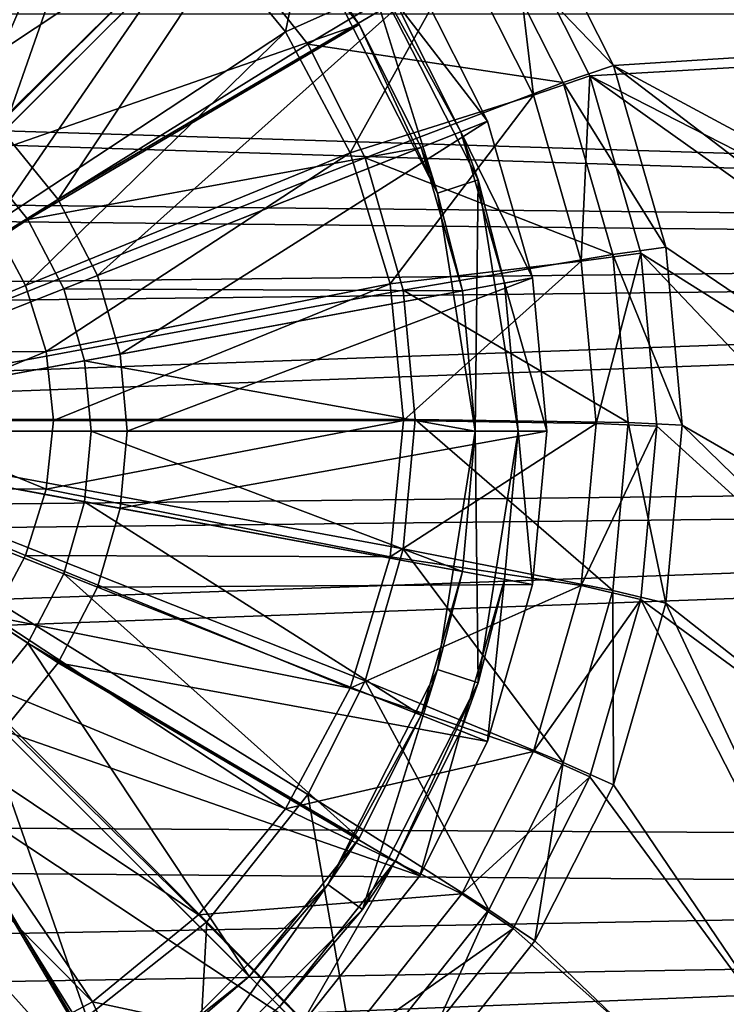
# Model space of a CAD drawing. Header units: metres. Extents: x -904 to 0, y -908 to 0.
# Tile 18 of 161: x -430 to -380, y -810 to -741. Entities that reach past the tile are written whole.
import ezdxf

# ---------------------------------------------------------------- set-up
doc = ezdxf.new("R2010")
doc.units = ezdxf.units.M

msp = doc.modelspace()

# ---------------------------------------------------------------- linework, layer by layer
at = {"layer": 'None012318'}
for points in [[(-420.873901, -719.90802, 111.452499), (-430.285065, -715.170471, 111.452499), (-435.776215, -745.209412, 115.948647)], [(-432.125488, -719.819397, 109.382034), (-423.509644, -724.15686, 109.382034), (-442.019897, -744.813416, 113.182106)], [(-420.873901, -719.90802, 111.452499), (-435.776215, -745.209412, 115.948647), (-431.034943, -749.060913, 115.948647)], [(-410.282898, -728.308838, 111.452499), (-420.873901, -719.90802, 111.452499), (-431.034943, -749.060913, 115.948647)], [(-423.509644, -724.15686, 109.382034), (-437.162506, -747.329834, 113.182106), (-442.019897, -744.813416, 113.182106)], [(-423.509644, -724.15686, 109.382034), (-413.81839, -731.84436, 109.382034), (-437.162506, -747.329834, 113.182106)], [(-410.282898, -728.308838, 111.452499), (-431.034943, -749.060913, 115.948647), (-427.183472, -753.802185, 115.948647)], [(-401.88205, -738.899902, 111.452499), (-410.282898, -728.308838, 111.452499), (-427.183472, -753.802185, 115.948647)], [(-413.81839, -731.84436, 109.382034), (-432.826294, -750.852295, 113.182106), (-437.162506, -747.329834, 113.182106)], [(-413.81839, -731.84436, 109.382034), (-406.130859, -741.535583, 109.382034), (-432.826294, -750.852295, 113.182106)], [(-413.81839, -731.84436, 109.382034), (-408.315247, -738.28772, 101.509148), (-406.130859, -741.535583, 109.382034)], [(-405.888184, -736.524353, 101.509148), (-400.645111, -753.341187, 101.509148), (-408.315247, -738.28772, 101.509148)], [(-405.888184, -736.524353, 101.509148), (-403.581543, -739.954163, 108.797249), (-399.004028, -749.04718, 108.797256)], [(-405.888184, -736.524353, 101.509148), (-399.004028, -749.04718, 108.797256), (-397.791931, -752.414185, 101.509148)], [(-405.888184, -736.524353, 101.509148), (-397.791931, -752.414185, 101.509148), (-400.645111, -753.341187, 101.509148)], [(-408.315247, -738.28772, 101.509148), (-400.645111, -753.341187, 101.509148), (-406.130859, -741.535583, 109.382034)], [(-401.88205, -738.899902, 111.452499), (-427.183472, -753.802185, 115.948647), (-424.431946, -759.113342, 115.948647)], [(-397.144501, -748.311035, 111.452507), (-401.88205, -738.899902, 111.452499), (-424.431946, -759.113342, 115.948647)], [(-401.88205, -738.899902, 108.389137), (-397.144501, -748.311035, 108.389137), (-403.581543, -739.954163, 108.797249)], [(-401.88205, -738.899902, 111.452499), (-397.144501, -748.311035, 111.452507), (-401.88205, -738.899902, 108.389137)], [(-401.88205, -738.899902, 108.389137), (-397.144501, -748.311035, 111.452507), (-397.144501, -748.311035, 108.389137)], [(-397.144501, -748.311035, 108.389137), (-399.004028, -749.04718, 108.797256), (-403.581543, -739.954163, 108.797249)], [(-406.130859, -741.535583, 109.382034), (-429.303864, -755.188477, 113.182106), (-432.826294, -750.852295, 113.182106)], [(-406.130859, -741.535583, 109.382034), (-401.793427, -750.151428, 109.382034), (-429.303864, -755.188477, 113.182106)], [(-406.130859, -741.535583, 109.382034), (-400.645111, -753.341187, 101.509148), (-401.793427, -750.151428, 109.382034)], [(-397.144501, -748.311035, 111.452507), (-424.431946, -759.113342, 115.948647), (-422.845062, -764.632568, 115.948647)], [(-393.987244, -759.291992, 111.452507), (-397.144501, -748.311035, 111.452507), (-422.845062, -764.632568, 115.948647)], [(-397.144501, -748.311035, 108.389137), (-393.987244, -759.291992, 108.389137), (-399.004028, -749.04718, 108.797256)], [(-397.144501, -748.311035, 111.452507), (-393.987244, -759.291992, 111.452507), (-397.144501, -748.311035, 108.389137)], [(-397.144501, -748.311035, 108.389137), (-393.987244, -759.291992, 111.452507), (-393.987244, -759.291992, 108.389137)], [(-427.183472, -753.802185, 115.948647), (-431.034943, -749.060913, 115.948647), (-452.002167, -770.028137, 117.452507)], [(-393.987244, -759.291992, 108.389137), (-395.953827, -759.655884, 108.797256), (-399.004028, -749.04718, 108.797256)], [(-399.004028, -749.04718, 108.797256), (-395.953827, -759.655884, 108.797256), (-397.791931, -752.414185, 101.509148)], [(-401.793427, -750.151428, 109.382034), (-426.787445, -760.045837, 113.182106), (-429.303864, -755.188477, 113.182106)], [(-401.793427, -750.151428, 109.382034), (-398.903717, -760.201782, 109.382042), (-426.787445, -760.045837, 113.182106)], [(-400.645111, -753.341187, 101.509148), (-398.903717, -760.201782, 109.382042), (-401.793427, -750.151428, 109.382034)], [(-432.826294, -750.852295, 113.182106), (-429.303864, -755.188477, 113.182106), (-452.002167, -770.028137, 114.452507)], [(-397.791931, -752.414185, 101.509148), (-398.002167, -770.028137, 101.509148), (-400.645111, -753.341187, 101.509148)], [(-397.791931, -752.414185, 101.509148), (-395.002167, -770.028137, 101.509148), (-398.002167, -770.028137, 101.509148)], [(-397.791931, -752.414185, 101.509148), (-395.953827, -759.655884, 108.797256), (-395.002167, -770.028137, 101.509148)], [(-400.645111, -753.341187, 101.509148), (-398.002167, -770.028137, 101.509148), (-398.903717, -760.201782, 109.382042)], [(-424.431946, -759.113342, 115.948647), (-427.183472, -753.802185, 115.948647), (-452.002167, -770.028137, 117.452507)], [(-429.303864, -755.188477, 113.182106), (-426.787445, -760.045837, 113.182106), (-452.002167, -770.028137, 114.452507)], [(-422.845062, -764.632568, 115.948647), (-424.431946, -759.113342, 115.948647), (-452.002167, -770.028137, 117.452507)], [(-393.987244, -759.291992, 111.452507), (-422.845062, -764.632568, 115.948647), (-422.350037, -770.028137, 115.948647)], [(-393.002197, -770.028137, 111.452507), (-393.987244, -759.291992, 111.452507), (-422.350037, -770.028137, 115.948647)], [(-393.987244, -759.291992, 108.389137), (-393.002197, -770.028137, 108.389137), (-395.953827, -759.655884, 108.797256)], [(-393.002197, -770.028137, 108.389137), (-395.002167, -770.028137, 108.797256), (-395.953827, -759.655884, 108.797256)], [(-395.953827, -759.655884, 108.797256), (-395.002167, -770.028137, 108.797256), (-395.002167, -770.028137, 101.509148)], [(-393.987244, -759.291992, 111.452507), (-393.002197, -770.028137, 108.389137), (-393.987244, -759.291992, 108.389137)], [(-393.987244, -759.291992, 111.452507), (-393.002197, -770.028137, 111.452507), (-393.002197, -770.028137, 108.389137)], [(-426.787445, -760.045837, 113.182106), (-425.336121, -765.093506, 113.182106), (-452.002167, -770.028137, 114.452507)], [(-398.903717, -760.201782, 109.382042), (-425.336121, -765.093506, 113.182106), (-426.787445, -760.045837, 113.182106)], [(-398.903717, -760.201782, 109.382042), (-398.002167, -770.028137, 109.382042), (-425.336121, -765.093506, 113.182106)], [(-398.002167, -770.028137, 101.509148), (-398.002167, -770.028137, 109.382042), (-398.903717, -760.201782, 109.382042)], [(-422.350037, -770.028137, 115.948647), (-422.845062, -764.632568, 115.948647), (-452.002167, -770.028137, 117.452507)], [(-425.336121, -765.093506, 113.182106), (-424.883392, -770.028137, 113.182106), (-452.002167, -770.028137, 114.452507)], [(-398.002167, -770.028137, 109.382042), (-424.883392, -770.028137, 113.182106), (-425.336121, -765.093506, 113.182106)], [(-422.845062, -775.423706, 115.948647), (-422.350037, -770.028137, 115.948647), (-452.002167, -770.028137, 117.452507)], [(-431.034943, -790.995361, 115.948647), (-427.183472, -786.254089, 115.948647), (-452.002167, -770.028137, 117.452507)], [(-427.183472, -786.254089, 115.948647), (-424.431946, -780.942932, 115.948647), (-452.002167, -770.028137, 117.452507)], [(-452.002167, -770.028137, 117.452507), (-424.431946, -780.942932, 115.948647), (-422.845062, -775.423706, 115.948647)], [(-424.883392, -770.028137, 113.182106), (-425.336121, -774.962769, 113.182106), (-452.002167, -770.028137, 114.452507)], [(-425.336121, -774.962769, 113.182106), (-426.787445, -780.010376, 113.182106), (-452.002167, -770.028137, 114.452507)], [(-426.787445, -780.010376, 113.182106), (-429.303864, -784.867798, 113.182106), (-452.002167, -770.028137, 114.452507)], [(-429.303864, -784.867798, 113.182106), (-432.826294, -789.203979, 113.182106), (-452.002167, -770.028137, 114.452507)], [(-398.903717, -779.854431, 109.382042), (-425.336121, -774.962769, 113.182106), (-424.883392, -770.028137, 113.182106)], [(-398.002167, -770.028137, 109.382042), (-398.903717, -779.854431, 109.382042), (-424.883392, -770.028137, 113.182106)], [(-393.987244, -780.764282, 111.452507), (-393.002197, -770.028137, 111.452507), (-422.845062, -775.423706, 115.948647)], [(-393.002197, -770.028137, 111.452507), (-422.350037, -770.028137, 115.948647), (-422.845062, -775.423706, 115.948647)], [(-400.645111, -786.715027, 101.509148), (-398.903717, -779.854431, 109.382042), (-398.002167, -770.028137, 101.509148)], [(-398.002167, -770.028137, 101.509148), (-397.791931, -787.64209, 101.509148), (-400.645111, -786.715027, 101.509148)], [(-398.903717, -779.854431, 109.382042), (-398.002167, -770.028137, 109.382042), (-398.002167, -770.028137, 101.509148)], [(-395.002167, -770.028137, 101.509148), (-397.791931, -787.64209, 101.509148), (-398.002167, -770.028137, 101.509148)], [(-397.791931, -787.64209, 101.509148), (-395.002167, -770.028137, 101.509148), (-395.953827, -780.40033, 108.797256)], [(-395.953827, -780.40033, 108.797256), (-395.002167, -770.028137, 108.797256), (-393.987244, -780.764282, 108.389137)], [(-395.002167, -770.028137, 101.509148), (-395.002167, -770.028137, 108.797256), (-395.953827, -780.40033, 108.797256)], [(-395.002167, -770.028137, 108.797256), (-393.002197, -770.028137, 108.389137), (-393.987244, -780.764282, 108.389137)], [(-393.987244, -780.764282, 108.389137), (-393.002197, -770.028137, 111.452507), (-393.987244, -780.764282, 111.452507)], [(-393.987244, -780.764282, 108.389137), (-393.002197, -770.028137, 108.389137), (-393.002197, -770.028137, 111.452507)], [(-401.793427, -789.904785, 109.382042), (-426.787445, -780.010376, 113.182106), (-425.336121, -774.962769, 113.182106)], [(-398.903717, -779.854431, 109.382042), (-401.793427, -789.904785, 109.382042), (-425.336121, -774.962769, 113.182106)], [(-424.431946, -780.942932, 115.948647), (-393.987244, -780.764282, 111.452507), (-422.845062, -775.423706, 115.948647)], [(-401.793427, -789.904785, 109.382042), (-398.903717, -779.854431, 109.382042), (-400.645111, -786.715027, 101.509148)], [(-406.130859, -798.52063, 109.382042), (-429.303864, -784.867798, 113.182106), (-426.787445, -780.010376, 113.182106)], [(-401.793427, -789.904785, 109.382042), (-406.130859, -798.52063, 109.382042), (-426.787445, -780.010376, 113.182106)], [(-399.004028, -791.009094, 108.797256), (-395.953827, -780.40033, 108.797256), (-397.144501, -791.745239, 108.389137)], [(-397.791931, -787.64209, 101.509148), (-395.953827, -780.40033, 108.797256), (-399.004028, -791.009094, 108.797256)], [(-395.953827, -780.40033, 108.797256), (-393.987244, -780.764282, 108.389137), (-397.144501, -791.745239, 108.389137)], [(-427.183472, -786.254089, 115.948647), (-397.144501, -791.745239, 111.452507), (-424.431946, -780.942932, 115.948647)], [(-397.144501, -791.745239, 111.452507), (-393.987244, -780.764282, 111.452507), (-424.431946, -780.942932, 115.948647)], [(-397.144501, -791.745239, 108.389137), (-393.987244, -780.764282, 108.389137), (-397.144501, -791.745239, 111.452507)], [(-397.144501, -791.745239, 111.452507), (-393.987244, -780.764282, 108.389137), (-393.987244, -780.764282, 111.452507)], [(-413.81839, -808.211914, 109.382042), (-432.826294, -789.203979, 113.182106), (-429.303864, -784.867798, 113.182106)], [(-406.130859, -798.52063, 109.382042), (-413.81839, -808.211914, 109.382042), (-429.303864, -784.867798, 113.182106)], [(-431.034943, -790.995361, 115.948647), (-401.88205, -801.156372, 111.452507), (-427.183472, -786.254089, 115.948647)], [(-401.88205, -801.156372, 111.452507), (-397.144501, -791.745239, 111.452507), (-427.183472, -786.254089, 115.948647)], [(-408.315247, -801.768555, 101.509148), (-401.793427, -789.904785, 109.382042), (-400.645111, -786.715027, 101.509148)], [(-400.645111, -786.715027, 101.509148), (-405.888184, -803.53186, 101.509148), (-408.315247, -801.768555, 101.509148)], [(-397.791931, -787.64209, 101.509148), (-405.888184, -803.53186, 101.509148), (-400.645111, -786.715027, 101.509148)], [(-405.888184, -803.53186, 101.509148), (-397.791931, -787.64209, 101.509148), (-403.581543, -800.102112, 108.797256)], [(-403.581543, -800.102112, 108.797256), (-397.791931, -787.64209, 101.509148), (-399.004028, -791.009094, 108.797256)], [(-423.509644, -815.899414, 109.382042), (-437.162506, -792.72644, 113.182106), (-432.826294, -789.203979, 113.182106)], [(-413.81839, -808.211914, 109.382042), (-423.509644, -815.899414, 109.382042), (-432.826294, -789.203979, 113.182106)], [(-408.315247, -801.768555, 101.509148), (-406.130859, -798.52063, 109.382042), (-401.793427, -789.904785, 109.382042)], [(-435.776215, -794.846802, 115.948647), (-410.282898, -811.747375, 111.452507), (-431.034943, -790.995361, 115.948647)], [(-410.282898, -811.747375, 111.452507), (-401.88205, -801.156372, 111.452507), (-431.034943, -790.995361, 115.948647)], [(-403.581543, -800.102112, 108.797256), (-399.004028, -791.009094, 108.797256), (-401.88205, -801.156372, 108.389137)], [(-399.004028, -791.009094, 108.797256), (-397.144501, -791.745239, 108.389137), (-401.88205, -801.156372, 108.389137)], [(-401.88205, -801.156372, 108.389137), (-397.144501, -791.745239, 108.389137), (-401.88205, -801.156372, 111.452507)], [(-401.88205, -801.156372, 111.452507), (-397.144501, -791.745239, 108.389137), (-397.144501, -791.745239, 111.452507)], [(-423.509644, -815.899414, 109.382042), (-432.125488, -820.236877, 109.382042), (-437.162506, -792.72644, 113.182106)], [(-441.087372, -797.598328, 115.948647), (-420.873901, -820.148254, 111.452507), (-435.776215, -794.846802, 115.948647)], [(-420.873901, -820.148254, 111.452507), (-410.282898, -811.747375, 111.452507), (-435.776215, -794.846802, 115.948647)], [(-430.285065, -824.885803, 111.452507), (-420.873901, -820.148254, 111.452507), (-441.087372, -797.598328, 115.948647)], [(-413.81839, -808.211914, 109.382042), (-406.130859, -798.52063, 109.382042), (-408.315247, -801.768555, 101.509148)], [(-411.697083, -810.333191, 108.797256), (-403.581543, -800.102112, 108.797256), (-410.282898, -811.747375, 108.389137)], [(-411.697083, -810.333191, 108.797256), (-405.888184, -803.53186, 101.509148), (-403.581543, -800.102112, 108.797256)], [(-403.581543, -800.102112, 108.797256), (-401.88205, -801.156372, 108.389137), (-410.282898, -811.747375, 108.389137)], [(-410.282898, -811.747375, 108.389137), (-401.88205, -801.156372, 108.389137), (-410.282898, -811.747375, 111.452507)], [(-410.282898, -811.747375, 111.452507), (-401.88205, -801.156372, 108.389137), (-401.88205, -801.156372, 111.452507)], [(-420.261749, -813.715027, 101.509148), (-413.81839, -808.211914, 109.382042), (-408.315247, -801.768555, 101.509148)], [(-408.315247, -801.768555, 101.509148), (-418.498383, -816.14209, 101.509148), (-420.261749, -813.715027, 101.509148)], [(-405.888184, -803.53186, 101.509148), (-418.498383, -816.14209, 101.509148), (-408.315247, -801.768555, 101.509148)], [(-418.498383, -816.14209, 101.509148), (-405.888184, -803.53186, 101.509148), (-411.697083, -810.333191, 108.797256)], [(-423.509644, -815.899414, 109.382042), (-413.81839, -808.211914, 109.382042), (-420.261749, -813.715027, 101.509148)]]:
    msp.add_3dface(points, dxfattribs=at)
at = {"layer": 'None012346'}
for points in [[(-433.6745, -722.91272, 90.97438), (-425.727966, -726.912109, 90.869652), (-452.00235, -769.192566, 89.738754)], [(-424.792358, -728.549866, 93.827415), (-433.262878, -724.025513, 93.945885), (-438.511932, -748.823547, 93.284843)], [(-393.825928, -733.487244, 106.274223), (-67.241051, -723.909851, 106.525017), (-388.329742, -744.40271, 105.988396)], [(-67.241051, -723.909851, 106.525017), (-221.515747, -834.223022, 103.636368), (-388.329742, -744.40271, 105.988396)], [(-407.832184, -725.320435, 101.696388), (-417.367615, -734.639282, 93.667953), (-411.274048, -742.059814, 93.47364)], [(-398.936859, -736.531311, 101.402817), (-407.832184, -725.320435, 101.696388), (-411.274048, -742.059814, 93.47364)], [(-389.989258, -745.137939, 108.970169), (-69.393501, -726.651489, 109.454254), (-395.34259, -734.506348, 109.248566)], [(-220.231979, -832.017883, 106.695137), (-69.393501, -726.651489, 109.454254), (-389.989258, -745.137939, 108.970169)], [(-425.727966, -726.912109, 90.869652), (-416.793945, -733.996887, 90.684135), (-452.00235, -769.192566, 89.738754)], [(-434.816559, -751.824097, 93.206276), (-424.792358, -728.549866, 93.827415), (-438.511932, -748.823547, 93.284843)], [(-417.367615, -734.639282, 93.667953), (-424.792358, -728.549866, 93.827415), (-434.816559, -751.824097, 93.206276)], [(-397.03952, -735.297791, 99.259338), (-393.825928, -733.487244, 106.274223), (-388.329742, -744.40271, 105.988396)], [(-416.793945, -733.996887, 90.684135), (-409.706726, -742.927856, 90.450272), (-452.00235, -769.192566, 89.738754)], [(-409.706726, -742.927856, 90.450272), (-416.793945, -733.996887, 90.684135), (-397.03952, -735.297791, 99.259338)], [(-431.766235, -755.539246, 93.108986), (-417.367615, -734.639282, 93.667953), (-434.816559, -751.824097, 93.206276)], [(-411.274048, -742.059814, 93.47364), (-417.367615, -734.639282, 93.667953), (-431.766235, -755.539246, 93.108986)], [(-395.34259, -734.506348, 109.248566), (-398.936859, -736.531311, 101.402817), (-393.921967, -746.490417, 101.142029)], [(-389.989258, -745.137939, 108.970169), (-395.34259, -734.506348, 109.248566), (-393.921967, -746.490417, 101.142029)], [(-409.706726, -742.927856, 90.450272), (-397.03952, -735.297791, 99.259338), (-391.845978, -745.611877, 98.989258)], [(-391.845978, -745.611877, 98.989258), (-397.03952, -735.297791, 99.259338), (-388.329742, -744.40271, 105.988396)], [(-398.936859, -736.531311, 101.402817), (-411.274048, -742.059814, 93.47364), (-406.745819, -750.526184, 93.251945)], [(-393.921967, -746.490417, 101.142029), (-398.936859, -736.531311, 101.402817), (-406.745819, -750.526184, 93.251945)], [(-429.466522, -759.808167, 92.9972), (-411.274048, -742.059814, 93.47364), (-431.766235, -755.539246, 93.108986)], [(-406.745819, -750.526184, 93.251945), (-411.274048, -742.059814, 93.47364), (-429.466522, -759.808167, 92.9972)], [(-409.706726, -742.927856, 90.450272), (-405.705994, -750.871643, 90.242249), (-452.00235, -769.192566, 89.738754)], [(-405.705994, -750.871643, 90.242249), (-409.706726, -742.927856, 90.450272), (-391.845978, -745.611877, 98.989258)], [(-391.845978, -745.611877, 98.989258), (-388.329742, -744.40271, 105.988396), (-384.665161, -757.143738, 105.654755)], [(-388.329742, -744.40271, 105.988396), (-221.515747, -834.223022, 103.636368), (-266.758728, -837.09552, 103.56115)], [(-266.758728, -837.09552, 103.56115), (-384.665161, -757.143738, 105.654755), (-388.329742, -744.40271, 105.988396)], [(-389.989258, -745.137939, 108.970169), (-393.921967, -746.490417, 101.142029), (-390.579224, -758.112427, 100.837692)], [(-386.420197, -757.546936, 108.645226), (-389.989258, -745.137939, 108.970169), (-390.579224, -758.112427, 100.837692)], [(-264.074249, -834.714417, 106.624527), (-389.989258, -745.137939, 108.970169), (-386.420197, -757.546936, 108.645226)], [(-264.074249, -834.714417, 106.624527), (-220.231979, -832.017883, 106.695137), (-389.989258, -745.137939, 108.970169)], [(-405.705994, -750.871643, 90.242249), (-391.845978, -745.611877, 98.989258), (-388.383759, -757.649353, 98.674042)], [(-388.383759, -757.649353, 98.674042), (-391.845978, -745.611877, 98.989258), (-384.665161, -757.143738, 105.654755)], [(-393.921967, -746.490417, 101.142029), (-406.745819, -750.526184, 93.251945), (-403.95697, -759.713013, 93.011375)], [(-390.579224, -758.112427, 100.837692), (-393.921967, -746.490417, 101.142029), (-403.95697, -759.713013, 93.011375)], [(-405.705994, -750.871643, 90.242249), (-403.041473, -760.135681, 89.999664), (-452.00235, -769.192566, 89.738754)], [(-428.014954, -764.44635, 92.875748), (-406.745819, -750.526184, 93.251945), (-429.466522, -759.808167, 92.9972)], [(-403.95697, -759.713013, 93.011375), (-406.745819, -750.526184, 93.251945), (-428.014954, -764.44635, 92.875748)], [(-403.041473, -760.135681, 89.999664), (-405.705994, -750.871643, 90.242249), (-388.383759, -757.649353, 98.674042)], [(-431.766235, -755.539246, 93.108986), (-440.735077, -764.539917, 92.867455), (-429.466522, -759.808167, 92.9972)], [(-388.383759, -757.649353, 98.674042), (-384.665161, -757.143738, 105.654755), (-383.521851, -769.60083, 105.32856)], [(-383.521851, -769.60083, 105.32856), (-384.665161, -757.143738, 105.654755), (-266.758728, -837.09552, 103.56115)], [(-403.041473, -760.135681, 89.999664), (-388.383759, -757.649353, 98.674042), (-387.303589, -769.418518, 98.36586)], [(-386.420197, -757.546936, 108.645226), (-390.579224, -758.112427, 100.837692), (-389.536316, -769.475403, 100.540146)], [(-385.306641, -769.679321, 108.32753), (-386.420197, -757.546936, 108.645226), (-389.536316, -769.475403, 100.540146)], [(-387.303589, -769.418518, 98.36586), (-388.383759, -757.649353, 98.674042), (-383.521851, -769.60083, 105.32856)], [(-386.420197, -757.546936, 108.645226), (-385.306641, -769.679321, 108.32753), (-311.196381, -836.942078, 106.566193)], [(-311.196381, -836.942078, 106.566193), (-264.074249, -834.714417, 106.624527), (-386.420197, -757.546936, 108.645226)], [(-390.579224, -758.112427, 100.837692), (-403.95697, -759.713013, 93.011375), (-403.014679, -769.267212, 92.761192)], [(-389.536316, -769.475403, 100.540146), (-390.579224, -758.112427, 100.837692), (-403.014679, -769.267212, 92.761192)], [(-440.735077, -764.539917, 92.867455), (-428.014954, -764.44635, 92.875748), (-429.466522, -759.808167, 92.9972)], [(-427.509125, -769.269226, 92.749458), (-403.95697, -759.713013, 93.011375), (-428.014954, -764.44635, 92.875748)], [(-403.014679, -769.267212, 92.761192), (-403.95697, -759.713013, 93.011375), (-427.509125, -769.269226, 92.749458)], [(-403.041473, -760.135681, 89.999664), (-402.210175, -769.193176, 89.762482), (-452.00235, -769.192566, 89.738754)], [(-402.210175, -769.193176, 89.762482), (-403.041473, -760.135681, 89.999664), (-387.303589, -769.418518, 98.36586)], [(-428.014954, -764.44635, 92.875748), (-440.735077, -764.539917, 92.867455), (-439.756439, -769.270142, 92.743591)], [(-427.509125, -769.269226, 92.749458), (-428.014954, -764.44635, 92.875748), (-439.756439, -769.270142, 92.743591)], [(-402.210175, -769.193176, 89.762482), (-403.041473, -778.250732, 89.525307), (-452.00235, -769.192566, 89.738754)], [(-403.041473, -778.250732, 89.525307), (-405.705994, -787.514771, 89.282715), (-452.00235, -769.192566, 89.738754)], [(-405.705994, -787.514771, 89.282715), (-409.706726, -795.458557, 89.074699), (-452.00235, -769.192566, 89.738754)], [(-409.706726, -795.458557, 89.074699), (-416.793945, -804.389526, 88.840836), (-452.00235, -769.192566, 89.738754)], [(-416.793945, -804.389526, 88.840836), (-425.727966, -811.474304, 88.655312), (-452.00235, -769.192566, 89.738754)], [(-425.727966, -811.474304, 88.655312), (-433.6745, -815.473694, 88.550591), (-452.00235, -769.192566, 89.738754)], [(-439.756439, -769.270142, 92.743591), (-440.734222, -774.000549, 92.61972), (-428.014099, -774.092102, 92.623169)], [(-427.509125, -769.269226, 92.749458), (-439.756439, -769.270142, 92.743591), (-428.014099, -774.092102, 92.623169)], [(-403.9552, -778.821594, 92.511002), (-403.014679, -769.267212, 92.761192), (-428.014099, -774.092102, 92.623169)], [(-428.014099, -774.092102, 92.623169), (-403.014679, -769.267212, 92.761192), (-427.509125, -769.269226, 92.749458)], [(-389.536316, -769.475403, 100.540146), (-403.014679, -769.267212, 92.761192), (-403.9552, -778.821594, 92.511002)], [(-390.579224, -780.838379, 100.242592), (-389.536316, -769.475403, 100.540146), (-403.9552, -778.821594, 92.511002)], [(-403.041473, -778.250732, 89.525307), (-402.210175, -769.193176, 89.762482), (-388.383759, -781.187622, 98.057671)], [(-402.210175, -769.193176, 89.762482), (-387.303589, -769.418518, 98.36586), (-388.383759, -781.187622, 98.057671)], [(-385.306641, -769.679321, 108.32753), (-389.536316, -769.475403, 100.540146), (-390.579224, -780.838379, 100.242592)], [(-388.383759, -781.187622, 98.057671), (-387.303589, -769.418518, 98.36586), (-384.665161, -782.057861, 105.002357)], [(-387.303589, -769.418518, 98.36586), (-383.521851, -769.60083, 105.32856), (-384.665161, -782.057861, 105.002357)], [(-386.420197, -781.811707, 108.009834), (-385.306641, -769.679321, 108.32753), (-390.579224, -780.838379, 100.242592)], [(-385.306641, -769.679321, 108.32753), (-386.420197, -781.811707, 108.009834), (-311.196381, -836.942078, 106.566193)], [(-384.665161, -782.057861, 105.002357), (-383.521851, -769.60083, 105.32856), (-312.000671, -839.306641, 103.50325)], [(-312.000671, -839.306641, 103.50325), (-383.521851, -769.60083, 105.32856), (-266.758728, -837.09552, 103.56115)], [(-428.014099, -774.092102, 92.623169), (-440.734222, -774.000549, 92.61972), (-429.464813, -778.730591, 92.501701)], [(-440.734222, -774.000549, 92.61972), (-431.763763, -782.999939, 92.389908), (-429.464813, -778.730591, 92.501701)], [(-429.464813, -778.730591, 92.501701), (-403.9552, -778.821594, 92.511002), (-428.014099, -774.092102, 92.623169)], [(-405.705994, -787.514771, 89.282715), (-403.041473, -778.250732, 89.525307), (-391.845978, -793.225098, 97.742462)], [(-403.041473, -778.250732, 89.525307), (-388.383759, -781.187622, 98.057671), (-391.845978, -793.225098, 97.742462)], [(-431.763763, -782.999939, 92.389908), (-406.74234, -788.008911, 92.270424), (-429.464813, -778.730591, 92.501701)], [(-406.74234, -788.008911, 92.270424), (-403.9552, -778.821594, 92.511002), (-429.464813, -778.730591, 92.501701)], [(-390.579224, -780.838379, 100.242592), (-403.9552, -778.821594, 92.511002), (-406.74234, -788.008911, 92.270424)], [(-393.921967, -792.460449, 99.938263), (-390.579224, -780.838379, 100.242592), (-406.74234, -788.008911, 92.270424)], [(-386.420197, -781.811707, 108.009834), (-390.579224, -780.838379, 100.242592), (-393.921967, -792.460449, 99.938263)], [(-391.845978, -793.225098, 97.742462), (-388.383759, -781.187622, 98.057671), (-388.329742, -794.79895, 104.668724)], [(-388.383759, -781.187622, 98.057671), (-384.665161, -782.057861, 105.002357), (-388.329742, -794.79895, 104.668724)], [(-389.989258, -794.220703, 107.684891), (-386.420197, -781.811707, 108.009834), (-393.921967, -792.460449, 99.938263)], [(-386.420197, -781.811707, 108.009834), (-389.989258, -794.220703, 107.684891), (-357.419006, -838.457947, 106.526497)], [(-311.196381, -836.942078, 106.566193), (-386.420197, -781.811707, 108.009834), (-357.419006, -838.457947, 106.526497)], [(-388.329742, -794.79895, 104.668724), (-384.665161, -782.057861, 105.002357), (-357.136627, -840.85498, 103.4627)], [(-357.136627, -840.85498, 103.4627), (-384.665161, -782.057861, 105.002357), (-312.000671, -839.306641, 103.50325)], [(-434.813385, -786.715637, 92.29261), (-411.269012, -796.476135, 92.048698), (-431.763763, -782.999939, 92.389908)], [(-431.763763, -782.999939, 92.389908), (-411.269012, -796.476135, 92.048698), (-406.74234, -788.008911, 92.270424)], [(-417.361237, -803.897766, 91.854362), (-434.813385, -786.715637, 92.29261), (-438.50824, -789.716858, 92.21402)], [(-417.361237, -803.897766, 91.854362), (-411.269012, -796.476135, 92.048698), (-434.813385, -786.715637, 92.29261)], [(-393.921967, -792.460449, 99.938263), (-406.74234, -788.008911, 92.270424), (-411.269012, -796.476135, 92.048698)], [(-409.706726, -795.458557, 89.074699), (-405.705994, -787.514771, 89.282715), (-397.03952, -803.539185, 97.472374)], [(-405.705994, -787.514771, 89.282715), (-391.845978, -793.225098, 97.742462), (-397.03952, -803.539185, 97.472374)], [(-424.784821, -809.988586, 91.694862), (-438.50824, -789.716858, 92.21402), (-442.714264, -791.927246, 92.156136)], [(-424.784821, -809.988586, 91.694862), (-417.361237, -803.897766, 91.854362), (-438.50824, -789.716858, 92.21402)], [(-433.254517, -814.514465, 91.576347), (-424.784821, -809.988586, 91.694862), (-442.714264, -791.927246, 92.156136)], [(-398.936859, -802.419556, 99.677475), (-393.921967, -792.460449, 99.938263), (-411.269012, -796.476135, 92.048698)], [(-389.989258, -794.220703, 107.684891), (-393.921967, -792.460449, 99.938263), (-398.936859, -802.419556, 99.677475)], [(-397.03952, -803.539185, 97.472374), (-391.845978, -793.225098, 97.742462), (-393.825928, -805.714355, 104.382889)], [(-391.845978, -793.225098, 97.742462), (-388.329742, -794.79895, 104.668724), (-393.825928, -805.714355, 104.382889)], [(-395.34259, -804.852356, 107.406494), (-389.989258, -794.220703, 107.684891), (-398.936859, -802.419556, 99.677475)], [(-357.419006, -838.457947, 106.526497), (-389.989258, -794.220703, 107.684891), (-395.34259, -804.852356, 107.406494)], [(-393.825928, -805.714355, 104.382889), (-388.329742, -794.79895, 104.668724), (-357.136627, -840.85498, 103.4627)], [(-416.793945, -804.389526, 88.840836), (-409.706726, -795.458557, 89.074699), (-406.253418, -815.151733, 97.168289)], [(-409.706726, -795.458557, 89.074699), (-397.03952, -803.539185, 97.472374), (-406.253418, -815.151733, 97.168289)], [(-398.936859, -802.419556, 99.677475), (-411.269012, -796.476135, 92.048698), (-417.361237, -803.897766, 91.854362)], [(-407.832184, -813.630432, 99.383904), (-398.936859, -802.419556, 99.677475), (-417.361237, -803.897766, 91.854362)], [(-395.34259, -804.852356, 107.406494), (-398.936859, -802.419556, 99.677475), (-407.832184, -813.630432, 99.383904)], [(-407.832184, -813.630432, 99.383904), (-417.361237, -803.897766, 91.854362), (-424.784821, -809.988586, 91.694862)], [(-406.253418, -815.151733, 97.168289), (-397.03952, -803.539185, 97.472374), (-403.579315, -818.007263, 104.060989)], [(-397.03952, -803.539185, 97.472374), (-393.825928, -805.714355, 104.382889), (-403.579315, -818.007263, 104.060989)], [(-425.727966, -811.474304, 88.655312), (-416.793945, -804.389526, 88.840836), (-417.869965, -824.362488, 96.927101)], [(-416.793945, -804.389526, 88.840836), (-406.253418, -815.151733, 97.168289), (-417.869965, -824.362488, 96.927101)], [(-404.84137, -816.824158, 107.093002), (-395.34259, -804.852356, 107.406494), (-407.832184, -813.630432, 99.383904)], [(-395.34259, -804.852356, 107.406494), (-404.84137, -816.824158, 107.093002), (-357.419006, -838.457947, 106.526497)], [(-403.579315, -818.007263, 104.060989), (-393.825928, -805.714355, 104.382889), (-357.136627, -840.85498, 103.4627)], [(-419.046936, -822.522705, 99.151054), (-424.784821, -809.988586, 91.694862), (-433.254517, -814.514465, 91.576347)], [(-419.046936, -822.522705, 99.151054), (-407.832184, -813.630432, 99.383904), (-424.784821, -809.988586, 91.694862)]]:
    msp.add_3dface(points, dxfattribs=at)
at = {"layer": 'None012347'}
for points in [[(-720.775391, -740.003967, 2167.144043), (-180.38501, -756.770996, 2157.224365), (-761.496765, -750.815186, 2160.915527)], [(-720.775391, -740.003967, 2167.144043), (-195.265991, -740.003967, 2167.144043), (-180.38501, -756.770996, 2157.224365)], [(-720.775391, -740.804871, 2170), (-762.439392, -751.924988, 2163.626953), (-179.185745, -757.945496, 2159.911377)], [(-194.320099, -740.804871, 2170), (-720.775391, -740.804871, 2170), (-179.185745, -757.945496, 2159.911377)], [(-180.38501, -756.770996, 2157.224365), (-781.398254, -763.431824, 2152.863525), (-761.496765, -750.815186, 2160.915527)], [(-179.185745, -757.945496, 2159.911377), (-762.439392, -751.924988, 2163.626953), (-782.797424, -764.874939, 2155.389893)], [(-164.589264, -772.242615, 2146.695068), (-799.928772, -779.095703, 2141.559082), (-180.38501, -756.770996, 2157.224365)], [(-799.928772, -779.095703, 2141.559082), (-781.398254, -763.431824, 2152.863525), (-180.38501, -756.770996, 2157.224365)], [(-163.10463, -773.75061, 2149.191895), (-179.185745, -757.945496, 2159.911377), (-801.754211, -780.922791, 2143.825439)], [(-801.754211, -780.922791, 2143.825439), (-179.185745, -757.945496, 2159.911377), (-782.797424, -764.874939, 2155.389893)], [(-130.859543, -799.576477, 2124.210693), (-815.799622, -795.593506, 2127.841064), (-164.589264, -772.242615, 2146.695068)], [(-815.799622, -795.593506, 2127.841064), (-799.928772, -779.095703, 2141.559082), (-164.589264, -772.242615, 2146.695068)], [(-126.16481, -803.473694, 2124.567871), (-163.10463, -773.75061, 2149.191895), (-818.062683, -797.87561, 2129.718262)], [(-818.062683, -797.87561, 2129.718262), (-163.10463, -773.75061, 2149.191895), (-801.754211, -780.922791, 2143.825439)], [(-130.859543, -799.576477, 2124.210693), (-829.500427, -812.703979, 2111.229248), (-815.799622, -795.593506, 2127.841064)], [(-832.010681, -815.26239, 2112.793457), (-126.16481, -803.473694, 2124.567871), (-818.062683, -797.87561, 2129.718262)], [(-95.010384, -822.552795, 2100.313965), (-839.526306, -828.018555, 2093.742676), (-130.859543, -799.576477, 2124.210693)], [(-839.526306, -828.018555, 2093.742676), (-829.500427, -812.703979, 2111.229248), (-130.859543, -799.576477, 2124.210693)], [(-83.638107, -829.801086, 2096.219727), (-126.16481, -803.473694, 2124.567871), (-842.267029, -830.862915, 2094.904785)], [(-126.16481, -803.473694, 2124.567871), (-832.010681, -815.26239, 2112.793457), (-842.267029, -830.862915, 2094.904785)]]:
    msp.add_3dface(points, dxfattribs=at)

doc.saveas('drawing.dxf')
